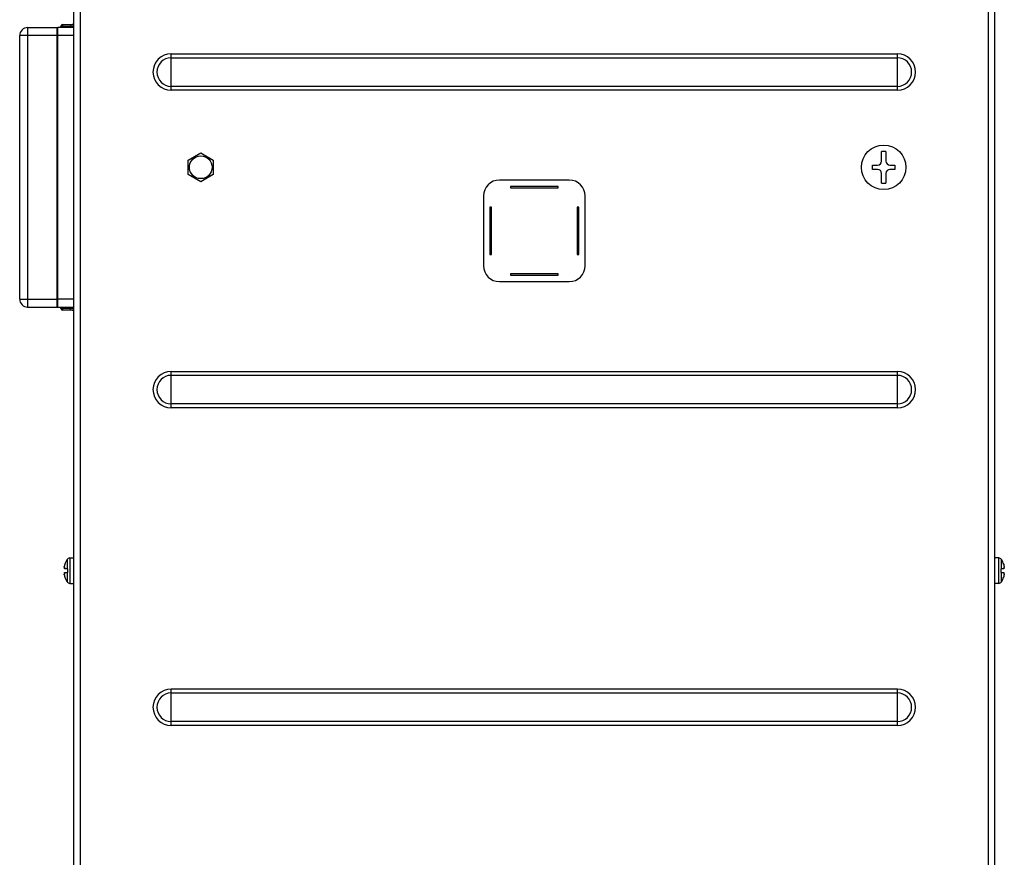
# Model space of a CAD drawing. Header units: millimetres. Extents: x 0 to 3364, y 0 to 2378.
# Tile 9 of 32: x 1329 to 1639, y 973 to 1237. Entities that reach past the tile are written whole.
import ezdxf

# ---------------------------------------------------------------- set-up
doc = ezdxf.new("R2010")
doc.units = ezdxf.units.MM
doc.header["$LTSCALE"] = 185.02
doc.layers.add('00_COMPONENTS', color=7, linetype='CONTINUOUS')

msp = doc.modelspace()

# ---------------------------------------------------------------- linework, layer by layer
at = {"layer": '00_COMPONENTS', "color": 7, "linetype": 'CONTINUOUS'}
for p, q in [((1345.62, 735.55), (1345.62, 1645.55)), ((1635.62, 735.55), (1635.62, 1645.55)), ((1331.12, 1234.55), (1340.61, 1234.55)), ((1340.42, 1146.55), (1340.42, 1234.55)), ((1340.62, 1146.55), (1340.62, 1234.55)), ((1345.62, 1234.55), (1340.62, 1234.55)), ((1341.62, 1234.55), (1341.62, 1234.99)), ((1342.11, 1235.49), (1345.11, 1235.55)), ((1328.62, 1149.05), (1328.62, 1232.05)), ((1381.67, 1192.83), (1385.62, 1195.12)), ((1385.62, 1195.12), (1389.57, 1192.83)), ((1601.28, 1195.5), (1599.96, 1195.5)), ((1599.96, 1192.53), (1599.96, 1195.5)), ((1601.28, 1195.5), (1601.28, 1192.53)), ((1381.67, 1188.27), (1381.67, 1192.83)), ((1389.57, 1192.83), (1389.57, 1188.27)), ((1597.06, 1191.21), (1598.65, 1191.21)), ((1597.06, 1189.89), (1597.06, 1191.21)), ((1602.6, 1191.21), (1604.18, 1191.21)), ((1604.18, 1191.21), (1604.18, 1189.89)), ((1385.62, 1185.99), (1381.67, 1188.27)), ((1389.57, 1188.27), (1385.62, 1185.99)), ((1598.65, 1189.89), (1597.06, 1189.89)), ((1599.96, 1185.6), (1599.96, 1188.58)), ((1601.28, 1188.58), (1601.28, 1185.6)), ((1604.18, 1189.89), (1602.6, 1189.89)), ((1501.62, 1186.55), (1479.62, 1186.55)), ((1498.12, 1184.55), (1483.12, 1184.55)), ((1483.12, 1184.55), (1483.12, 1184.05)), ((1498.12, 1184.05), (1498.12, 1184.55)), ((1599.96, 1185.6), (1601.28, 1185.6)), ((1474.62, 1181.55), (1474.62, 1159.55)), ((1483.12, 1184.05), (1498.12, 1184.05)), ((1506.62, 1159.55), (1506.62, 1181.55)), ((1477.12, 1178.05), (1476.62, 1178.05)), ((1476.62, 1178.05), (1476.62, 1163.05)), ((1477.12, 1163.05), (1477.12, 1178.05)), ((1504.62, 1178.05), (1504.12, 1178.05)), ((1504.12, 1178.05), (1504.12, 1163.05)), ((1504.62, 1163.05), (1504.62, 1178.05)), ((1476.62, 1163.05), (1477.12, 1163.05)), ((1504.12, 1163.05), (1504.62, 1163.05)), ((1498.12, 1157.05), (1483.12, 1157.05)), ((1483.12, 1157.05), (1483.12, 1156.55)), ((1483.12, 1156.55), (1498.12, 1156.55)), ((1498.12, 1156.55), (1498.12, 1157.05)), ((1479.62, 1154.55), (1501.62, 1154.55)), ((1331.12, 1146.55), (1345.62, 1146.55)), ((1341.62, 1146.12), (1341.62, 1146.55)), ((1345.11, 1145.56), (1342.11, 1145.62)), ((1344.41, 1067.55), (1345.62, 1067.55)), ((1636.83, 1067.55), (1635.62, 1067.55)), ((1342.68, 1064.57), (1342.84, 1064.57)), ((1342.75, 1065.25), (1342.78, 1065.34)), ((1343.62, 1064.15), (1342.76, 1064.15)), ((1342.78, 1065.34), (1342.8, 1065.43)), ((1342.8, 1065.43), (1342.82, 1065.48)), ((1342.84, 1065.55), (1342.82, 1065.48)), ((1343.62, 1064.15), (1343.62, 1062.95)), ((1638.48, 1064.15), (1637.62, 1064.15)), ((1637.62, 1062.95), (1637.62, 1064.15)), ((1638.41, 1065.55), (1638.41, 1065.55)), ((1638.41, 1065.55), (1638.44, 1065.43)), ((1638.57, 1064.57), (1638.41, 1064.57)), ((1638.44, 1065.43), (1638.49, 1065.25)), ((1342.68, 1062.54), (1342.84, 1062.54)), ((1342.78, 1061.77), (1342.75, 1061.85)), ((1342.76, 1062.95), (1343.62, 1062.95)), ((1342.8, 1061.68), (1342.78, 1061.77)), ((1342.82, 1061.63), (1342.8, 1061.68)), ((1342.82, 1061.63), (1342.84, 1061.55)), ((1637.62, 1062.95), (1638.48, 1062.95)), ((1638.57, 1062.54), (1638.41, 1062.54)), ((1638.44, 1061.68), (1638.41, 1061.56)), ((1638.41, 1061.55), (1638.41, 1061.56)), ((1638.49, 1061.85), (1638.44, 1061.68)), ((1344.41, 1059.55), (1345.62, 1059.55)), ((1636.83, 1059.55), (1635.62, 1059.55))]:
    msp.add_line(p, q, dxfattribs=at)
at = {"layer": '00_COMPONENTS', "color": 9, "linetype": 'CONTINUOUS'}
for p, q in [((1347.62, 1585.55), (1347.62, 795.55)), ((1633.62, 795.55), (1633.62, 1585.55)), ((1331.12, 1234.55), (1331.12, 1146.55)), ((1342.11, 1234.99), (1341.62, 1234.99)), ((1342.11, 1234.99), (1344.6, 1235.04)), ((1342.11, 1234.55), (1342.11, 1234.99)), ((1344.6, 1235.04), (1345.62, 1235.05)), ((1344.6, 1235.04), (1344.6, 1234.55)), ((1340.42, 1232.05), (1328.62, 1232.05)), ((1345.62, 1232.05), (1340.62, 1232.05)), ((1376.32, 1214.81), (1376.32, 1226.3)), ((1376.32, 1226.3), (1604.92, 1226.3)), ((1376.32, 1225.06), (1604.92, 1225.06)), ((1604.92, 1214.81), (1604.92, 1226.3)), ((1604.92, 1216.05), (1376.32, 1216.05)), ((1604.92, 1214.81), (1376.32, 1214.81)), ((1328.62, 1149.05), (1340.42, 1149.05)), ((1345.62, 1149.05), (1340.62, 1149.05)), ((1341.62, 1146.12), (1342.11, 1146.12)), ((1342.11, 1146.12), (1342.11, 1146.55)), ((1344.6, 1146.07), (1342.11, 1146.12)), ((1344.6, 1146.55), (1344.6, 1146.07)), ((1345.62, 1146.06), (1344.6, 1146.07)), ((1376.32, 1114.81), (1376.32, 1126.3)), ((1376.32, 1126.3), (1604.92, 1126.3)), ((1604.92, 1114.81), (1604.92, 1126.3)), ((1376.32, 1125.06), (1604.92, 1125.06)), ((1604.92, 1116.05), (1376.32, 1116.05)), ((1604.92, 1114.81), (1376.32, 1114.81)), ((1343.57, 1067.1), (1343.57, 1064.15)), ((1344.41, 1067.55), (1344.41, 1059.55)), ((1636.83, 1059.55), (1636.83, 1067.55)), ((1637.67, 1064.15), (1637.67, 1067.1)), ((1342.75, 1064.66), (1342.82, 1064.66)), ((1638.42, 1064.66), (1638.49, 1064.66)), ((1342.82, 1062.44), (1342.75, 1062.44)), ((1343.57, 1062.95), (1343.57, 1060.01)), ((1637.67, 1060.01), (1637.67, 1062.95)), ((1638.49, 1062.44), (1638.42, 1062.44)), ((1376.32, 1026.3), (1604.92, 1026.3)), ((1376.32, 1014.81), (1376.32, 1026.3)), ((1604.92, 1014.81), (1604.92, 1026.3)), ((1376.32, 1025.06), (1604.92, 1025.06)), ((1604.92, 1016.05), (1376.32, 1016.05)), ((1604.92, 1014.81), (1376.32, 1014.81))]:
    msp.add_line(p, q, dxfattribs=at)
at = {"layer": '00_COMPONENTS', "color": 7, "linetype": 'CONTINUOUS'}
for centre, radius in [((1600.62, 1190.55), 7), ((1385.62, 1190.55), 3.57)]:
    msp.add_circle(centre, radius, dxfattribs=at)
for centre, radius, start, end in [((1331.12, 1232.05), 2.5, 90, 180), ((1342.12, 1234.99), 0.5, 91, 180), ((1345.12, 1235.05), 0.5, 0.0001, 90.9964), ((1341.03, 1215.97), 0.568, 210.3587, 220.9924), ((1598.65, 1192.53), 1.32, 269.9709, 359.9419), ((1602.6, 1192.53), 1.32, 180, 270), ((1598.65, 1188.58), 1.31, 0, 90), ((1602.6, 1188.58), 1.32, 90, 180), ((1479.62, 1181.55), 5, 90, 180), ((1501.62, 1181.55), 5, 0, 90), ((1341.03, 1165.13), 0.57, 139.3693, 149.6806), ((1479.62, 1159.55), 5, 180, 270), ((1501.62, 1159.55), 5, 270, 360), ((1331.12, 1149.05), 2.5, 180, 270), ((1342.12, 1146.12), 0.5, 180, 269), ((1345.12, 1146.06), 0.5, 269.0036, 359.9999), ((1349.02, 1063.55), 6.5, 146.9443, 162.0798), ((1344.41, 1066.55), 1, 90, 146.9443), ((1636.83, 1066.55), 1, 33.0557, 90), ((1632.22, 1063.55), 6.5, 17.9202, 33.0557), ((1343.2, 1064.66), 0.552, 179.1249, 180.8613), ((1345.22, 1064.46), 2.59, 169.6051, 171.4954), ((1346.09, 1064.3), 3.47, 167.4453, 169.6431), ((1346.96, 1064.11), 4.35, 164.7801, 167.4923), ((1634.18, 1064.08), 4.46, 12.5408, 15.1863), ((1635, 1064.27), 3.63, 10.4047, 12.5067), ((1635.89, 1064.44), 2.72, 8.5491, 10.3501), ((1638.04, 1064.66), 0.554, 359.1422, 0.8726), ((1343.2, 1062.44), 0.554, 179.1422, 180.8726), ((1345.35, 1062.67), 2.72, 188.5491, 190.3501), ((1346.24, 1062.84), 3.63, 190.4047, 192.5067), ((1347.06, 1063.02), 4.46, 192.5408, 195.1863), ((1349.02, 1063.55), 6.5, 197.9202, 213.0557), ((1632.22, 1063.55), 6.5, 326.9443, 342.0798), ((1634.29, 1063), 4.35, 344.7801, 347.4923), ((1635.15, 1062.81), 3.47, 347.4453, 349.6431), ((1636.02, 1062.65), 2.59, 349.6051, 351.4954), ((1638.04, 1062.44), 0.552, 359.1249, 0.8613), ((1344.41, 1060.55), 1, 213.0557, 270), ((1636.83, 1060.55), 1, 270, 326.9443)]:
    msp.add_arc(centre, radius, start, end, dxfattribs=at)
at = {"layer": '00_COMPONENTS', "color": 9, "linetype": 'CONTINUOUS'}
for centre, radius, start, end in [((1376.32, 1220.55), 5.74, 90, 270), ((1376.32, 1220.55), 4.5, 90, 270), ((1604.92, 1220.55), 5.74, 270, 90), ((1604.92, 1220.55), 4.5, 270, 90), ((1376.32, 1120.55), 5.74, 90, 270), ((1604.92, 1120.55), 5.74, 270, 90), ((1376.32, 1120.55), 4.5, 90, 270), ((1604.92, 1120.55), 4.5, 270, 90), ((1376.32, 1020.55), 5.74, 90, 270), ((1604.92, 1020.55), 5.74, 270, 90), ((1376.32, 1020.55), 4.5, 90, 270), ((1604.92, 1020.55), 4.5, 270, 90)]:
    msp.add_arc(centre, radius, start, end, dxfattribs=at)
for points, knots in [([(1342.11, 1235.49), (1342.11, 1235.49), (1342.11, 1235.47), (1342.11, 1235.45), (1342.11, 1235.4), (1342.11, 1235.31), (1342.11, 1235.17), (1342.11, 1235.06), (1342.11, 1234.99)], [0, 0, 0, 0, 0.019517, 0.076464, 0.168853, 0.293211, 0.617423, 1, 1, 1, 1]), ([(1344.6, 1235.54), (1344.6, 1235.54), (1344.6, 1235.52), (1344.6, 1235.5), (1344.6, 1235.45), (1344.6, 1235.36), (1344.6, 1235.22), (1344.6, 1235.1), (1344.6, 1235.04)], [0, 0, 0, 0, 0.019558, 0.076469, 0.168957, 0.293199, 0.61748, 1, 1, 1, 1]), ([(1342.11, 1146.12), (1342.11, 1146.05), (1342.11, 1145.93), (1342.11, 1145.79), (1342.11, 1145.71), (1342.11, 1145.66), (1342.11, 1145.64), (1342.11, 1145.62), (1342.11, 1145.62)], [0, 0, 0, 0, 0.382564, 0.706767, 0.83112, 0.92352, 0.980474, 1, 1, 1, 1]), ([(1344.6, 1145.57), (1344.6, 1145.57), (1344.6, 1145.59), (1344.6, 1145.61), (1344.6, 1145.66), (1344.6, 1145.75), (1344.6, 1145.89), (1344.6, 1146.01), (1344.6, 1146.07)], [0, 0, 0, 0, 0.019558, 0.076469, 0.168957, 0.293199, 0.61748, 1, 1, 1, 1])]:
    msp.add_open_spline(points, degree=3, knots=knots, dxfattribs=at)
at = {"layer": '00_COMPONENTS', "color": 7, "linetype": 'CONTINUOUS'}
for points, knots in [([(1340.6, 1221.21), (1340.57, 1221.17), (1340.46, 1221.01), (1340.44, 1220.8), (1340.43, 1220.65)], [0, 0, 0, 0, 0.235285, 1, 1, 1, 1]), ([(1340.43, 1216.15), (1340.43, 1216.11), (1340.44, 1215.95), (1340.48, 1215.79), (1340.54, 1215.69)], [0, 0, 0, 0, 0.268665, 1, 1, 1, 1]), ([(1340.54, 1165.42), (1340.52, 1165.39), (1340.45, 1165.24), (1340.43, 1165.08), (1340.43, 1164.95)], [0, 0, 0, 0, 0.234598, 1, 1, 1, 1]), ([(1340.43, 1160.45), (1340.43, 1160.4), (1340.45, 1160.21), (1340.51, 1160.01), (1340.6, 1159.9)], [0, 0, 0, 0, 0.272573, 1, 1, 1, 1]), ([(1342.65, 1064.74), (1342.65, 1064.75), (1342.66, 1064.78), (1342.66, 1064.81), (1342.66, 1064.84)], [0, 0, 0, 0, 0.231849, 1, 1, 1, 1]), ([(1342.65, 1064.67), (1342.65, 1064.68), (1342.65, 1064.7), (1342.65, 1064.72), (1342.65, 1064.74)], [0, 0, 0, 0, 0.22811, 1, 1, 1, 1]), ([(1342.65, 1064.61), (1342.65, 1064.61), (1342.65, 1064.63), (1342.65, 1064.64), (1342.65, 1064.66)], [0, 0, 0, 0, 0.215406, 1, 1, 1, 1]), ([(1342.67, 1064.58), (1342.67, 1064.58), (1342.66, 1064.59), (1342.65, 1064.6), (1342.65, 1064.61)], [0, 0, 0, 0, 0.185319, 1, 1, 1, 1]), ([(1342.75, 1064.66), (1342.74, 1064.64), (1342.72, 1064.61), (1342.7, 1064.58), (1342.68, 1064.57), (1342.68, 1064.57)], [0, 0, 0, 0, 0.657937, 0.864815, 1, 1, 1, 1]), ([(1342.8, 1064.7), (1342.79, 1064.7), (1342.77, 1064.69), (1342.76, 1064.67), (1342.75, 1064.66)], [0, 0, 0, 0, 0.378488, 1, 1, 1, 1]), ([(1342.76, 1064.15), (1342.77, 1064.18), (1342.79, 1064.24), (1342.83, 1064.38), (1342.84, 1064.5), (1342.84, 1064.57)], [0, 0, 0, 0, 0.203659, 0.462923, 1, 1, 1, 1]), ([(1342.84, 1064.57), (1342.84, 1064.59), (1342.83, 1064.63), (1342.83, 1064.67), (1342.81, 1064.7), (1342.8, 1064.7)], [0, 0, 0, 0, 0.388981, 0.687225, 1, 1, 1, 1]), ([(1638.41, 1064.57), (1638.4, 1064.5), (1638.42, 1064.38), (1638.45, 1064.24), (1638.47, 1064.18), (1638.48, 1064.15)], [0, 0, 0, 0, 0.537079, 0.796342, 1, 1, 1, 1]), ([(1638.45, 1064.7), (1638.43, 1064.7), (1638.42, 1064.67), (1638.41, 1064.63), (1638.41, 1064.59), (1638.41, 1064.57)], [0, 0, 0, 0, 0.312775, 0.611019, 1, 1, 1, 1]), ([(1638.49, 1064.66), (1638.48, 1064.67), (1638.47, 1064.69), (1638.45, 1064.7), (1638.45, 1064.7)], [0, 0, 0, 0, 0.621511, 1, 1, 1, 1]), ([(1638.57, 1064.57), (1638.56, 1064.57), (1638.55, 1064.58), (1638.52, 1064.61), (1638.5, 1064.64), (1638.49, 1064.66)], [0, 0, 0, 0, 0.135158, 0.34204, 1, 1, 1, 1]), ([(1638.58, 1064.84), (1638.58, 1064.83), (1638.58, 1064.8), (1638.59, 1064.76), (1638.59, 1064.74)], [0, 0, 0, 0, 0.26751, 1, 1, 1, 1]), ([(1638.59, 1064.61), (1638.59, 1064.61), (1638.59, 1064.59), (1638.58, 1064.58), (1638.58, 1064.58)], [0, 0, 0, 0, 0.324821, 1, 1, 1, 1]), ([(1638.59, 1064.74), (1638.59, 1064.73), (1638.59, 1064.71), (1638.59, 1064.69), (1638.59, 1064.67)], [0, 0, 0, 0, 0.271544, 1, 1, 1, 1]), ([(1638.59, 1064.66), (1638.59, 1064.65), (1638.59, 1064.64), (1638.59, 1064.62), (1638.59, 1064.61)], [0, 0, 0, 0, 0.284762, 1, 1, 1, 1]), ([(1342.65, 1062.5), (1342.65, 1062.5), (1342.66, 1062.51), (1342.66, 1062.53), (1342.67, 1062.53)], [0, 0, 0, 0, 0.324821, 1, 1, 1, 1]), ([(1342.65, 1062.45), (1342.65, 1062.46), (1342.65, 1062.47), (1342.65, 1062.49), (1342.65, 1062.5)], [0, 0, 0, 0, 0.284762, 1, 1, 1, 1]), ([(1342.65, 1062.37), (1342.65, 1062.37), (1342.65, 1062.4), (1342.65, 1062.42), (1342.65, 1062.44)], [0, 0, 0, 0, 0.271544, 1, 1, 1, 1]), ([(1342.66, 1062.27), (1342.66, 1062.28), (1342.66, 1062.31), (1342.65, 1062.34), (1342.65, 1062.37)], [0, 0, 0, 0, 0.26751, 1, 1, 1, 1]), ([(1342.68, 1062.54), (1342.68, 1062.54), (1342.7, 1062.53), (1342.72, 1062.5), (1342.74, 1062.47), (1342.75, 1062.44)], [0, 0, 0, 0, 0.135158, 0.34204, 1, 1, 1, 1]), ([(1342.75, 1062.44), (1342.76, 1062.43), (1342.77, 1062.42), (1342.79, 1062.4), (1342.8, 1062.4)], [0, 0, 0, 0, 0.621512, 1, 1, 1, 1]), ([(1342.84, 1062.53), (1342.84, 1062.61), (1342.83, 1062.73), (1342.79, 1062.87), (1342.77, 1062.93), (1342.76, 1062.95)], [0, 0, 0, 0, 0.53708, 0.796343, 1, 1, 1, 1]), ([(1342.8, 1062.4), (1342.81, 1062.4), (1342.83, 1062.44), (1342.83, 1062.48), (1342.84, 1062.52), (1342.84, 1062.53)], [0, 0, 0, 0, 0.312774, 0.611018, 1, 1, 1, 1]), ([(1638.48, 1062.95), (1638.47, 1062.93), (1638.45, 1062.87), (1638.42, 1062.73), (1638.4, 1062.61), (1638.41, 1062.53)], [0, 0, 0, 0, 0.203659, 0.462923, 1, 1, 1, 1]), ([(1638.41, 1062.53), (1638.41, 1062.52), (1638.41, 1062.48), (1638.42, 1062.44), (1638.43, 1062.4), (1638.45, 1062.4)], [0, 0, 0, 0, 0.388981, 0.687225, 1, 1, 1, 1]), ([(1638.45, 1062.4), (1638.45, 1062.4), (1638.47, 1062.42), (1638.48, 1062.43), (1638.49, 1062.44)], [0, 0, 0, 0, 0.378488, 1, 1, 1, 1]), ([(1638.49, 1062.44), (1638.5, 1062.47), (1638.52, 1062.5), (1638.55, 1062.53), (1638.56, 1062.54), (1638.57, 1062.54)], [0, 0, 0, 0, 0.657937, 0.864815, 1, 1, 1, 1]), ([(1638.58, 1062.53), (1638.58, 1062.53), (1638.59, 1062.52), (1638.59, 1062.51), (1638.59, 1062.5)], [0, 0, 0, 0, 0.185319, 1, 1, 1, 1]), ([(1638.59, 1062.37), (1638.59, 1062.36), (1638.59, 1062.33), (1638.58, 1062.29), (1638.58, 1062.27)], [0, 0, 0, 0, 0.231849, 1, 1, 1, 1]), ([(1638.59, 1062.5), (1638.59, 1062.5), (1638.59, 1062.48), (1638.59, 1062.46), (1638.59, 1062.45)], [0, 0, 0, 0, 0.215406, 1, 1, 1, 1]), ([(1638.59, 1062.44), (1638.59, 1062.43), (1638.59, 1062.41), (1638.59, 1062.39), (1638.59, 1062.37)], [0, 0, 0, 0, 0.22811, 1, 1, 1, 1])]:
    msp.add_open_spline(points, degree=3, knots=knots, dxfattribs=at)
for points in [[(1342.68, 1064.57), (1342.67, 1064.57), (1342.67, 1064.57), (1342.67, 1064.58)], [(1638.58, 1064.58), (1638.57, 1064.57), (1638.57, 1064.57), (1638.57, 1064.57)], [(1342.67, 1062.53), (1342.67, 1062.53), (1342.67, 1062.54), (1342.68, 1062.54)], [(1638.57, 1062.54), (1638.57, 1062.54), (1638.57, 1062.53), (1638.58, 1062.53)]]:
    msp.add_open_spline(points, degree=3, dxfattribs=at)

doc.saveas('drawing.dxf')
